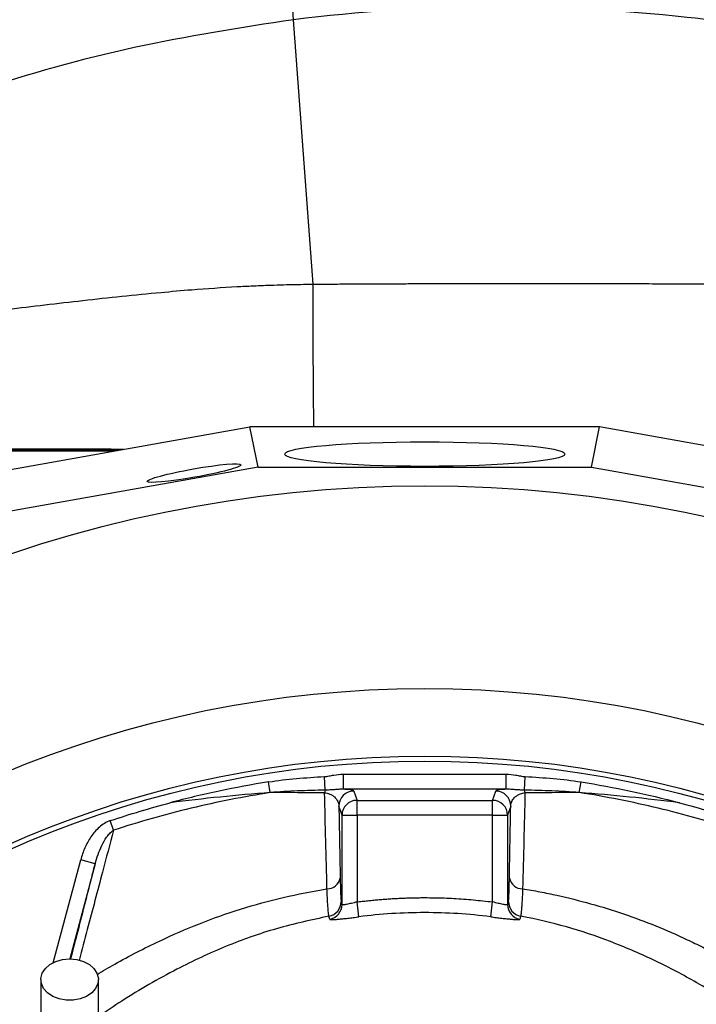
# Model space of a CAD drawing. Header units: millimetres. Extents: x 941 to 1871, y 616 to 2615.
# Tile 32 of 36: x 1246 to 1381, y 2301 to 2497. Entities that reach past the tile are written whole.
import ezdxf

# ---------------------------------------------------------------- set-up
doc = ezdxf.new("R2010")
doc.units = ezdxf.units.MM

msp = doc.modelspace()

# ---------------------------------------------------------------- linework, layer by layer
at = {"color": 7, "linetype": 'Continuous', "lineweight": 25}
for p, q in [((1304.81, 2444.46), (1300.86, 2497.34)), ((1236.84, 2406.13), (1292.15, 2415.93)), ((1362.05, 2415.93), (1292.15, 2415.93)), ((1293.76, 2407.88), (1292.15, 2415.93)), ((1360.44, 2407.88), (1362.05, 2415.93)), ((1417.36, 2406.13), (1362.05, 2415.93)), ((1184.39, 2411.29), (1265.97, 2411.29)), ((1264.97, 2411.11), (1187.38, 2411.11)), ((1293.76, 2407.88), (1234.68, 2397.42)), ((1293.76, 2407.88), (1360.44, 2407.88)), ((1360.44, 2407.88), (1419.52, 2397.42)), ((1310.83, 2343.5), (1310.83, 2346.5)), ((1310.83, 2346.5), (1343.38, 2346.5)), ((1343.38, 2343.5), (1343.38, 2346.5)), ((1296.21, 2342.84), (1295.87, 2344.97)), ((1307.17, 2343.33), (1307.03, 2346.03)), ((1347.04, 2343.33), (1347.17, 2346.03)), ((1357.99, 2342.84), (1358.33, 2344.97)), ((1343.38, 2343.5), (1310.83, 2343.5)), ((1312.93, 2343.14), (1313.55, 2341.28)), ((1340.65, 2341.28), (1341.27, 2343.14)), ((1313.55, 2338.29), (1313.55, 2341.28)), ((1313.55, 2341.28), (1340.65, 2341.28)), ((1340.65, 2338.29), (1340.65, 2341.28)), ((1310.55, 2338.29), (1309.93, 2340.15)), ((1344.27, 2340.15), (1343.65, 2338.29)), ((1264.87, 2335.3), (1264.23, 2337.22)), ((1310.55, 2320.47), (1310.55, 2338.29)), ((1310.55, 2338.29), (1313.55, 2338.29)), ((1313.55, 2338.29), (1313.55, 2320.97)), ((1340.65, 2338.29), (1313.55, 2338.29)), ((1340.65, 2320.97), (1340.65, 2338.29)), ((1340.65, 2338.29), (1343.65, 2338.29)), ((1343.65, 2338.29), (1343.65, 2320.47)), ((1261.21, 2328.6), (1258.31, 2329.38)), ((1313.93, 2318), (1313.55, 2320.97)), ((1340.27, 2318), (1340.65, 2320.97))]:
    msp.add_line(p, q, dxfattribs=at)
at = {"color": 8, "linetype": 'Continuous', "lineweight": 25}
for p, q in [((1252.8, 2308.82), (1258.31, 2329.38)), ((1261.21, 2328.6), (1256.11, 2309.57))]:
    msp.add_line(p, q, dxfattribs=at)
at = {"color": 7, "linetype": 'Continuous', "lineweight": 25, "flags": 128}
msp.add_lwpolyline([(1256.1, 2309.57), (1257.53, 2309.44), (1258.87, 2309.06), (1260.04, 2308.45), (1260.96, 2307.65), (1261.57, 2306.72), (1261.84, 2305.7), (1261.75, 2304.67), (1261.3, 2303.68), (1260.53, 2302.81), (1259.48, 2302.1), (1258.22, 2301.6), (1256.82, 2301.35), (1255.38, 2301.35), (1253.98, 2301.6), (1252.72, 2302.1), (1251.67, 2302.81), (1250.9, 2303.68), (1250.45, 2304.67), (1250.36, 2305.7), (1250.63, 2306.72), (1251.25, 2307.65), (1252.17, 2308.45), (1253.33, 2309.06), (1254.67, 2309.44), (1256.1, 2309.57)], dxfattribs=at)
at = {"color": 7, "linetype": 'Continuous', "lineweight": 25}
for radius in [258.01, 217.51, 204, 203]:
    msp.add_circle((1327.1, 2146.13), radius, dxfattribs=at)
for centre, radius, start, end in [((1311.86, 2342.22), 4.83, 166.7905, 173.187), ((1312.93, 2340.14), 3, 90.0264, 179.9038), ((1341.27, 2340.14), 3, 0.0962, 89.9736), ((1342.34, 2342.22), 4.83, 6.8139, 13.2111), ((1313.55, 2338.28), 3, 90.0264, 179.9038), ((1340.65, 2338.28), 3, 0.0962, 89.9736), ((1307.62, 2326.22), 2.61, 268.3217, 349.7581), ((1346.58, 2326.22), 2.61, 190.2401, 271.6729), ((1307.38, 2321.07), 3, 280.4626, 359.9018), ((1346.82, 2321.07), 3, 180.0982, 259.5374), ((1307.55, 2320.47), 3, 280.4469, 359.8716), ((1346.65, 2320.47), 3, 180.1284, 259.5531)]:
    msp.add_arc(centre, radius, start, end, dxfattribs=at)
for centre, major_axis, ratio in [((1327.1, 2410.5), (28, 0), 0.087489), ((1280.98, 2406.7), (9.35, 1.66), 0.089192)]:
    msp.add_ellipse(centre, major_axis=major_axis, ratio=ratio, dxfattribs=at)
for points, knots in [([(1292.24, 2606.78), (1287.61, 2605.91), (1282.98, 2605), (1273.76, 2603.03), (1269.17, 2601.97), (1255.44, 2598.54), (1246.35, 2595.96), (1228.38, 2590.25), (1219.51, 2587.12), (1202.06, 2580.33), (1193.46, 2576.67), (1168.07, 2564.9), (1151.66, 2556.01), (1127.85, 2541.05), (1120.04, 2535.79), (1104.74, 2524.73), (1097.28, 2518.96), (1075.64, 2501.03), (1062.09, 2488.18), (1043.08, 2467.61), (1036.97, 2460.53), (1025.17, 2445.93), (1019.49, 2438.39), (1008.64, 2422.94), (1003.5, 2415.06), (993.8, 2399.04), (989.24, 2390.89), (976.4, 2365.99), (968.99, 2348.83), (959.67, 2322.13), (956.87, 2313.07), (951.96, 2294.89), (949.84, 2285.74), (944.47, 2258.18), (942.2, 2239.62), (940.83, 2211.48), (940.71, 2202.02), (941.19, 2183.12), (941.78, 2173.71), (943.67, 2155.04), (944.98, 2145.79), (948.21, 2127.37), (950.17, 2118.21), (954.84, 2100.05), (957.53, 2091.02), (963.66, 2073.11), (967.08, 2064.28), (978.3, 2038.37), (987.07, 2021.83), (1002.15, 1998.06), (1007.48, 1990.31), (1016.02, 1978.98), (1018.95, 1975.26), (1024.85, 1967.91), (1027.87, 1964.26), (1037.14, 1953.58), (1043.57, 1946.75), (1056.97, 1933.63), (1063.93, 1927.35), (1071.18, 1921.38)], [0.1948361, 0.1948361, 0.1948361, 0.1948361, 0.2074168, 0.2074168, 0.2199975, 0.2199975, 0.2451588, 0.2451588, 0.2703202, 0.2703202, 0.2954816, 0.2954816, 0.3458043, 0.3458043, 0.3709657, 0.3709657, 0.3961271, 0.3961271, 0.4464498, 0.4464498, 0.4716112, 0.4716112, 0.4967726, 0.4967726, 0.5219339, 0.5219339, 0.5470953, 0.5470953, 0.597418, 0.597418, 0.6225794, 0.6225794, 0.6477408, 0.6477408, 0.6980635, 0.6980635, 0.7232249, 0.7232249, 0.7483863, 0.7483863, 0.7735477, 0.7735477, 0.798709, 0.798709, 0.8238704, 0.8238704, 0.8490318, 0.8490318, 0.8993545, 0.8993545, 0.9245159, 0.9245159, 0.9370966, 0.9370966, 0.9496773, 0.9496773, 0.9748386, 0.9748386, 1, 1, 1, 1]), ([(1292.32, 2606.39), (1287.68, 2605.53), (1283.06, 2604.62), (1273.85, 2602.65), (1269.26, 2601.59), (1255.55, 2598.16), (1246.46, 2595.58), (1228.5, 2589.88), (1219.64, 2586.75), (1202.21, 2579.96), (1193.62, 2576.31), (1168.25, 2564.55), (1151.86, 2555.66), (1128.07, 2540.72), (1120.26, 2535.46), (1104.97, 2524.42), (1097.53, 2518.66), (1075.9, 2500.74), (1062.37, 2487.9), (1043.38, 2467.35), (1037.27, 2460.28), (1025.48, 2445.69), (1019.8, 2438.16), (1008.97, 2422.72), (1003.83, 2414.85), (994.14, 2398.85), (989.58, 2390.7), (976.76, 2365.83), (969.35, 2348.69), (960.05, 2322.01), (957.25, 2312.96), (952.34, 2294.79), (950.22, 2285.66), (944.86, 2258.13), (942.59, 2239.58), (941.22, 2211.47), (941.11, 2202.02), (941.58, 2183.14), (942.17, 2173.74), (944.06, 2155.09), (945.37, 2145.85), (948.59, 2127.44), (950.55, 2118.3), (955.21, 2100.15), (957.9, 2091.14), (964.03, 2073.25), (967.45, 2064.43), (978.65, 2038.55), (987.41, 2022.02), (1002.47, 1998.28), (1007.8, 1990.54), (1016.33, 1979.22), (1019.26, 1975.5), (1025.16, 1968.16), (1028.17, 1964.51), (1037.43, 1953.85), (1043.86, 1947.02), (1057.24, 1933.91), (1064.19, 1927.65), (1071.43, 1921.68)], [0.1948361, 0.1948361, 0.1948361, 0.1948361, 0.2074168, 0.2074168, 0.2199975, 0.2199975, 0.2451588, 0.2451588, 0.2703202, 0.2703202, 0.2954816, 0.2954816, 0.3458043, 0.3458043, 0.3709657, 0.3709657, 0.3961271, 0.3961271, 0.4464498, 0.4464498, 0.4716112, 0.4716112, 0.4967726, 0.4967726, 0.5219339, 0.5219339, 0.5470953, 0.5470953, 0.597418, 0.597418, 0.6225794, 0.6225794, 0.6477408, 0.6477408, 0.6980635, 0.6980635, 0.7232249, 0.7232249, 0.7483863, 0.7483863, 0.7735477, 0.7735477, 0.798709, 0.798709, 0.8238704, 0.8238704, 0.8490318, 0.8490318, 0.8993545, 0.8993545, 0.9245159, 0.9245159, 0.9370966, 0.9370966, 0.9496773, 0.9496773, 0.9748386, 0.9748386, 1, 1, 1, 1]), ([(1231.48, 1852.46), (1226.03, 1853.87), (1220.57, 1855.26), (1209.65, 1858), (1204.19, 1859.35), (1193.29, 1862.16), (1187.85, 1863.6), (1177.03, 1866.67), (1171.65, 1868.3), (1160.96, 1871.8), (1155.66, 1873.67), (1145.14, 1877.7), (1139.92, 1879.86), (1133.47, 1882.79), (1132.19, 1883.39), (1129.64, 1884.61), (1128.37, 1885.23), (1124.58, 1887.12), (1122.09, 1888.43), (1114.68, 1892.44), (1109.84, 1895.27), (1100.35, 1901.17), (1095.69, 1904.26), (1086.56, 1910.68), (1082.09, 1914.03), (1073.32, 1920.96), (1069.02, 1924.55), (1062.69, 1930.12), (1060.6, 1932), (1057.5, 1934.87), (1056.47, 1935.84), (1054.42, 1937.78), (1053.4, 1938.76), (1048.34, 1943.69), (1044.41, 1947.71), (1036.79, 1955.94), (1033.09, 1960.14), (1025.89, 1968.68), (1022.38, 1973.02), (1015.52, 1981.81), (1012.17, 1986.26), (1007.3, 1993.06), (1005.7, 1995.35), (1002.57, 1999.96), (1001.03, 2002.29), (996.49, 2009.33), (993.58, 2014.1), (987.96, 2023.81), (985.26, 2028.74), (981.36, 2036.26), (980.09, 2038.78), (977.62, 2043.85), (976.41, 2046.39), (970.54, 2059.16), (966.36, 2069.52), (958.99, 2090.53), (955.8, 2101.19), (950.45, 2122.8), (948.27, 2133.75), (946.12, 2147.61), (945.72, 2150.4), (944.98, 2155.97), (944.64, 2158.78), (943.72, 2167.19), (943.23, 2172.8), (942.17, 2189.58), (941.97, 2200.73), (942.54, 2222.97), (943.3, 2234.06), (945.78, 2256.17), (947.5, 2267.19), (950.79, 2283.68), (952.01, 2289.16), (954.02, 2297.38), (954.72, 2300.11), (956.18, 2305.55), (956.94, 2308.25), (960.85, 2321.71), (964.43, 2332.27), (972.43, 2353.02), (976.86, 2363.2), (986.56, 2383.19), (991.83, 2393), (1000.35, 2407.42), (1003.3, 2412.18), (1007.87, 2419.26), (1009.43, 2421.6), (1012.58, 2426.27), (1014.19, 2428.59), (1022.3, 2440.07), (1029.12, 2448.93), (1043.38, 2466.04), (1050.83, 2474.29), (1066.35, 2490.16), (1074.43, 2497.78), (1091.2, 2512.43), (1099.89, 2519.45), (1111.15, 2527.84), (1113.42, 2529.49), (1118.01, 2532.77), (1120.31, 2534.38), (1127.27, 2539.15), (1131.96, 2542.23), (1146.17, 2551.19), (1155.84, 2556.78), (1175.57, 2567.19), (1185.63, 2572.02), (1201, 2578.7), (1206.17, 2580.84), (1216.59, 2584.95), (1221.85, 2586.91), (1229.82, 2589.7), (1232.49, 2590.61), (1237.84, 2592.36), (1240.52, 2593.2), (1245.91, 2594.83), (1248.61, 2595.61), (1254.02, 2597.11), (1256.74, 2597.83), (1270.36, 2601.28), (1281.36, 2603.63), (1292.36, 2605.98)], [0, 0, 0, 0, 0.015625, 0.015625, 0.03125, 0.03125, 0.046875, 0.046875, 0.0625, 0.0625, 0.078125, 0.078125, 0.09375, 0.09375, 0.097656, 0.097656, 0.101562, 0.101562, 0.109375, 0.109375, 0.125, 0.125, 0.140625, 0.140625, 0.15625, 0.15625, 0.171875, 0.171875, 0.179687, 0.179687, 0.183594, 0.183594, 0.1875, 0.1875, 0.203125, 0.203125, 0.21875, 0.21875, 0.234375, 0.234375, 0.25, 0.25, 0.257812, 0.257812, 0.265625, 0.265625, 0.28125, 0.28125, 0.296875, 0.296875, 0.304687, 0.304687, 0.3125, 0.3125, 0.34375, 0.34375, 0.375, 0.375, 0.40625, 0.40625, 0.414062, 0.414062, 0.421875, 0.421875, 0.4375, 0.4375, 0.46875, 0.46875, 0.5, 0.5, 0.53125, 0.53125, 0.546875, 0.546875, 0.554687, 0.554687, 0.5625, 0.5625, 0.59375, 0.59375, 0.625, 0.625, 0.65625, 0.65625, 0.671875, 0.671875, 0.679687, 0.679687, 0.6875, 0.6875, 0.71875, 0.71875, 0.75, 0.75, 0.78125, 0.78125, 0.8125, 0.8125, 0.820312, 0.820312, 0.828125, 0.828125, 0.84375, 0.84375, 0.875, 0.875, 0.90625, 0.90625, 0.921875, 0.921875, 0.9375, 0.9375, 0.945312, 0.945312, 0.953125, 0.953125, 0.960937, 0.960937, 0.96875, 0.96875, 1, 1, 1, 1]), ([(1797.98, 1836.85), (1798.67, 1838.19), (1818.33, 1876.41), (1839.04, 1932.64), (1858.04, 2025.22), (1864.26, 2114.37), (1854.5, 2206.64), (1828.02, 2290.34), (1790.99, 2368.09), (1740.92, 2437.8), (1679.38, 2495.96), (1612.39, 2543.48), (1538.16, 2578.12), (1460.8, 2597.81), (1383.41, 2606.44), (1326.98, 2602.17), (1293.5, 2595.89)], [0.1785026, 0.1785026, 0.1785026, 0.1785026, 0.1803272, 0.2307269, 0.2608889, 0.2904897, 0.3362446, 0.3649193, 0.3939071, 0.4395348, 0.4676857, 0.4959289, 0.5403127, 0.5677555, 0.5952812, 0.6384183, 0.6384183, 0.6384183, 0.6384183]), ([(1292.95, 2603.24), (1282.03, 2600.91), (1271.11, 2598.58), (1257.59, 2595.15), (1254.89, 2594.44), (1249.52, 2592.96), (1246.84, 2592.18), (1241.49, 2590.57), (1238.83, 2589.73), (1233.52, 2588), (1230.87, 2587.1), (1222.96, 2584.33), (1217.74, 2582.39), (1207.39, 2578.32), (1202.26, 2576.2), (1187, 2569.56), (1177.01, 2564.78), (1157.43, 2554.46), (1147.83, 2548.91), (1133.72, 2540.04), (1129.06, 2536.98), (1122.15, 2532.25), (1119.86, 2530.65), (1115.31, 2527.4), (1113.05, 2525.76), (1101.87, 2517.44), (1093.24, 2510.48), (1076.58, 2495.96), (1068.56, 2488.4), (1053.14, 2472.66), (1045.74, 2464.48), (1031.57, 2447.52), (1024.79, 2438.73), (1016.73, 2427.34), (1015.14, 2425.04), (1012, 2420.41), (1010.45, 2418.08), (1005.9, 2411.07), (1002.97, 2406.35), (994.5, 2392.03), (989.26, 2382.31), (979.61, 2362.48), (975.2, 2352.38), (967.23, 2331.8), (963.67, 2321.32), (958.99, 2305.3), (957.53, 2299.91), (954.85, 2289.03), (953.64, 2283.59), (950.35, 2267.23), (948.63, 2256.29), (946.14, 2234.34), (945.36, 2223.34), (944.77, 2201.27), (944.95, 2190.2), (945.98, 2173.54), (946.46, 2167.98), (947.36, 2159.63), (947.7, 2156.85), (948.42, 2151.31), (948.82, 2148.55), (950.93, 2134.78), (953.07, 2123.91), (958.35, 2102.45), (961.5, 2091.87), (968.8, 2071), (972.93, 2060.71), (978.73, 2048.04), (979.92, 2045.51), (982.37, 2040.48), (983.63, 2037.97), (987.49, 2030.51), (990.17, 2025.61), (995.73, 2015.96), (998.62, 2011.22), (1004.61, 2001.89), (1007.71, 1997.31), (1014.14, 1988.3), (1017.46, 1983.88), (1024.26, 1975.14), (1027.74, 1970.84), (1034.88, 1962.35), (1038.54, 1958.18), (1046.1, 1950.01), (1049.99, 1946), (1055, 1941.11), (1056.01, 1940.13), (1058.04, 1938.2), (1059.06, 1937.24), (1062.14, 1934.39), (1064.21, 1932.51), (1070.48, 1926.98), (1074.75, 1923.41), (1083.45, 1916.51), (1087.88, 1913.19), (1096.93, 1906.8), (1101.55, 1903.73), (1110.96, 1897.85), (1115.76, 1895.05), (1123.11, 1891.05), (1125.58, 1889.76), (1130.59, 1887.25), (1133.12, 1886.03), (1138.24, 1883.69), (1140.82, 1882.57), (1146.01, 1880.4), (1148.63, 1879.36), (1156.5, 1876.34), (1161.8, 1874.47), (1172.47, 1870.98), (1177.84, 1869.35), (1188.64, 1866.29), (1194.06, 1864.85), (1204.94, 1862.05), (1210.4, 1860.7), (1221.29, 1857.96), (1226.74, 1856.58), (1232.18, 1855.17)], [0, 0, 0, 0, 0.03125, 0.03125, 0.039063, 0.039063, 0.046875, 0.046875, 0.054688, 0.054688, 0.0625, 0.0625, 0.078125, 0.078125, 0.09375, 0.09375, 0.125, 0.125, 0.15625, 0.15625, 0.171875, 0.171875, 0.179688, 0.179688, 0.1875, 0.1875, 0.21875, 0.21875, 0.25, 0.25, 0.28125, 0.28125, 0.3125, 0.3125, 0.320313, 0.320313, 0.328125, 0.328125, 0.34375, 0.34375, 0.375, 0.375, 0.40625, 0.40625, 0.4375, 0.4375, 0.453125, 0.453125, 0.46875, 0.46875, 0.5, 0.5, 0.53125, 0.53125, 0.5625, 0.5625, 0.578125, 0.578125, 0.585938, 0.585938, 0.59375, 0.59375, 0.625, 0.625, 0.65625, 0.65625, 0.6875, 0.6875, 0.695313, 0.695313, 0.703125, 0.703125, 0.71875, 0.71875, 0.734375, 0.734375, 0.75, 0.75, 0.765625, 0.765625, 0.78125, 0.78125, 0.796875, 0.796875, 0.8125, 0.8125, 0.816406, 0.816406, 0.820313, 0.820313, 0.828125, 0.828125, 0.84375, 0.84375, 0.859375, 0.859375, 0.875, 0.875, 0.890625, 0.890625, 0.898438, 0.898438, 0.90625, 0.90625, 0.914063, 0.914063, 0.921875, 0.921875, 0.9375, 0.9375, 0.953125, 0.953125, 0.96875, 0.96875, 0.984375, 0.984375, 1, 1, 1, 1]), ([(1293.5, 2595.89), (1279.87, 2592.97), (1252.53, 2587.11), (1213.34, 2573.54), (1178.35, 2557.87), (1147.51, 2540.7), (1120.53, 2522.92), (1093.13, 2501.67), (1065.94, 2476.61), (1039.9, 2447.56), (1018.44, 2418.51), (1001.02, 2390.16), (987.08, 2363.04), (974.45, 2332.9), (963.89, 2299.84), (956.15, 2264.12), (952.15, 2230.53), (951.15, 2199.42), (952.4, 2170.94), (956.18, 2140.85), (962.8, 2109.22), (973.01, 2076.94), (985.29, 2048.08), (998.87, 2022.56), (1013.03, 2000.14), (1030.08, 1977.52), (1048.99, 1955.35), (1071.38, 1933.76), (1094.05, 1915.79), (1116.59, 1901.24), (1138.34, 1889.78), (1155.52, 1883.04), (1164.67, 1879.89), (1166.22, 1879.37)], [0, 0, 0, 0, 0.0332883, 0.0667428, 0.1003123, 0.1267401, 0.1531891, 0.1796486, 0.2118915, 0.244265, 0.2767296, 0.3022863, 0.3278764, 0.3535065, 0.3845817, 0.4158281, 0.4471739, 0.4718362, 0.496503, 0.5211671, 0.5506714, 0.5803668, 0.610294, 0.6340015, 0.6579015, 0.6820217, 0.7107122, 0.7395486, 0.7683657, 0.790948, 0.8134874, 0.8360529, 0.8406638, 0.8406638, 0.8406638, 0.8406638]), ([(1300.86, 2497.34), (1300.47, 2502.55), (1300.07, 2507.89), (1299.27, 2518.65), (1298.86, 2524.07), (1298.06, 2534.78), (1297.67, 2540.08), (1296.9, 2550.36), (1296.53, 2555.35), (1295.82, 2564.84), (1295.49, 2569.21), (1294.9, 2577.12), (1294.64, 2580.65), (1294.18, 2586.75), (1293.99, 2589.33), (1293.68, 2593.43), (1293.57, 2594.95), (1293.5, 2595.89)], [0, 0, 0, 0, 0.125, 0.125, 0.25, 0.25, 0.375, 0.375, 0.5, 0.5, 0.625, 0.625, 0.75, 0.75, 0.875, 0.875, 1, 1, 1, 1]), ([(1563.53, 2423.16), (1558.11, 2427.37), (1530.95, 2447.26), (1486.14, 2471), (1429.05, 2490.06), (1370.42, 2500.64), (1326.98, 2500.58), (1300.86, 2497.34)], [0.4845596, 0.4845596, 0.4845596, 0.4845596, 0.4959289, 0.5403127, 0.5677555, 0.5952812, 0.6384183, 0.6384183, 0.6384183, 0.6384183]), ([(1300.86, 2497.34), (1290.2, 2495.69), (1268.84, 2492.39), (1237.53, 2483.56), (1209.23, 2472.81), (1184.01, 2460.64), (1161.75, 2447.75), (1138.97, 2432.1), (1121.75, 2417.91), (1111.74, 2408.57), (1109.41, 2406.33)], [0, 0, 0, 0, 0.0332883, 0.0667428, 0.1003123, 0.1267401, 0.1531891, 0.1796486, 0.2118915, 0.2218715, 0.2218715, 0.2218715, 0.2218715]), ([(1304.81, 2444.47), (1305.99, 2444.48), (1308.34, 2444.49), (1311.88, 2444.51), (1315.41, 2444.53), (1318.95, 2444.55), (1322.48, 2444.56), (1326.02, 2444.58), (1329.56, 2444.59), (1333.1, 2444.6), (1336.66, 2444.61), (1340.21, 2444.61), (1343.78, 2444.62), (1347.35, 2444.62), (1350.93, 2444.62), (1354.52, 2444.62), (1358.84, 2444.61), (1363.9, 2444.6), (1369.69, 2444.58), (1375.51, 2444.55), (1381.35, 2444.52), (1387.22, 2444.48), (1393.13, 2444.44), (1399.08, 2444.39), (1405.08, 2444.34), (1409.09, 2444.31), (1411.1, 2444.29)], [0, 0, 0, 0, 0.033201, 0.066389, 0.099573, 0.132762, 0.165965, 0.199191, 0.232449, 0.265749, 0.2991, 0.332512, 0.365994, 0.399556, 0.433208, 0.466959, 0.500819, 0.555088, 0.609563, 0.664284, 0.719291, 0.774624, 0.830323, 0.886426, 0.942972, 1, 1, 1, 1]), ([(1182.29, 2434.28), (1182.83, 2434.28), (1183.92, 2434.3), (1185.57, 2434.34), (1187.22, 2434.39), (1188.87, 2434.44), (1190.54, 2434.51), (1192.21, 2434.58), (1193.9, 2434.66), (1195.59, 2434.75), (1197.28, 2434.85), (1198.99, 2434.96), (1200.7, 2435.07), (1202.43, 2435.19), (1204.16, 2435.32), (1205.9, 2435.45), (1207.65, 2435.6), (1209.4, 2435.75), (1211.17, 2435.9), (1214.78, 2436.23), (1220.31, 2436.78), (1227.86, 2437.6), (1235.67, 2438.5), (1243.47, 2439.42), (1251.2, 2440.34), (1258.81, 2441.22), (1266.55, 2442.07), (1273.8, 2442.78), (1281.49, 2443.47), (1287.6, 2443.88), (1292.62, 2444.13), (1295.51, 2444.25), (1298.16, 2444.34), (1300.59, 2444.4), (1302.78, 2444.44), (1304.16, 2444.45), (1304.81, 2444.46)], [0, 0, 0, 0, 0.0133595, 0.026778, 0.0402566, 0.0537965, 0.0673988, 0.0810645, 0.0947948, 0.1085906, 0.122453, 0.136383, 0.1503818, 0.1644505, 0.1785901, 0.1928018, 0.2070866, 0.2214456, 0.2358799, 0.2503906, 0.3098806, 0.3715685, 0.4355029, 0.5017287, 0.5628874, 0.6250764, 0.6883148, 0.7526213, 0.8026129, 0.8762728, 0.9016448, 0.925109, 0.946671, 0.9663364, 0.9841108, 1, 1, 1, 1]), ([(1360.91, 1795.65), (1384.97, 1806), (1430.17, 1825.45), (1501.41, 1840.94), (1569.59, 1843.56), (1613.99, 1888.85), (1651.78, 1939.98), (1677.74, 2000.85), (1694.15, 2063.84), (1702.1, 2126.01), (1698.66, 2188.27), (1684.83, 2248.46), (1662.34, 2306.07), (1634.93, 2351.95), (1611.48, 2378.76), (1605.96, 2384.63)], [0, 0, 0, 0, 0.0401941, 0.0755145, 0.1219992, 0.15017, 0.1803272, 0.2307269, 0.2608889, 0.2904897, 0.3362446, 0.3649193, 0.3939071, 0.4395348, 0.45289, 0.45289, 0.45289, 0.45289]), ([(1307.03, 2346.03), (1307.35, 2346.05), (1307.66, 2346.1), (1308.29, 2346.21), (1308.6, 2346.27), (1309.55, 2346.43), (1310.18, 2346.5), (1310.83, 2346.5)], [0, 0, 0, 0, 0.25, 0.25, 0.5, 0.5, 1, 1, 1, 1]), ([(1343.38, 2346.5), (1344.02, 2346.5), (1344.65, 2346.43), (1345.6, 2346.27), (1345.91, 2346.21), (1346.54, 2346.1), (1346.85, 2346.05), (1347.17, 2346.03)], [0, 0, 0, 0, 0.5, 0.5, 0.75, 0.75, 1, 1, 1, 1]), ([(1295.87, 2344.97), (1292.56, 2344.44), (1289.26, 2343.83), (1282.7, 2342.44), (1279.43, 2341.66), (1276.19, 2340.8)], [0, 0, 0, 0, 0.5, 0.5, 1, 1, 1, 1]), ([(1295.87, 2344.97), (1297.72, 2345.27), (1299.57, 2345.48), (1303.3, 2345.81), (1305.16, 2345.93), (1307.03, 2346.03)], [0, 0, 0, 0, 0.5, 0.5, 1, 1, 1, 1]), ([(1347.17, 2346.03), (1349.04, 2345.93), (1350.91, 2345.81), (1354.63, 2345.48), (1356.49, 2345.27), (1358.33, 2344.97)], [0, 0, 0, 0, 0.5, 0.5, 1, 1, 1, 1]), ([(1296.21, 2342.84), (1293.57, 2342.42), (1290.93, 2341.96), (1285.66, 2340.91), (1283.03, 2340.34), (1275.17, 2338.45), (1269.99, 2336.98), (1264.87, 2335.3)], [0, 0, 0, 0, 0.25, 0.25, 0.5, 0.5, 1, 1, 1, 1]), ([(1296.21, 2342.84), (1292.87, 2342.59), (1289.53, 2342.29), (1282.86, 2341.61), (1279.52, 2341.23), (1276.19, 2340.8)], [0, 0, 0, 0, 0.5, 0.5, 1, 1, 1, 1]), ([(1307.17, 2343.33), (1305.34, 2343.28), (1303.51, 2343.23), (1299.86, 2343.08), (1298.03, 2342.98), (1296.21, 2342.84)], [0, 0, 0, 0, 0.5, 0.5, 1, 1, 1, 1]), ([(1307.07, 2342.8), (1307.25, 2342.78), (1307.41, 2342.76), (1307.71, 2342.69), (1307.85, 2342.65), (1308.22, 2342.51), (1308.42, 2342.41), (1308.77, 2342.19), (1308.91, 2342.08), (1309.17, 2341.85), (1309.27, 2341.73), (1309.56, 2341.37), (1309.69, 2341.13), (1309.87, 2340.64), (1309.92, 2340.39), (1309.93, 2340.15)], [0, 0, 0, 0, 0.0625, 0.0625, 0.125, 0.125, 0.25, 0.25, 0.375, 0.375, 0.5, 0.5, 0.75, 0.75, 1, 1, 1, 1]), ([(1310.83, 2343.5), (1310.52, 2343.51), (1310.22, 2343.5), (1309.62, 2343.46), (1309.33, 2343.44), (1308.72, 2343.39), (1308.42, 2343.37), (1307.81, 2343.34), (1307.49, 2343.33), (1307.17, 2343.33)], [0, 0, 0, 0, 0.25, 0.25, 0.5, 0.5, 0.75, 0.75, 1, 1, 1, 1]), ([(1312.93, 2343.14), (1312.92, 2343.17), (1312.87, 2343.21), (1312.69, 2343.27), (1312.56, 2343.3), (1312.23, 2343.36), (1312.02, 2343.39), (1311.63, 2343.43), (1311.48, 2343.45), (1311.17, 2343.47), (1311.01, 2343.49), (1310.83, 2343.5)], [0, 0, 0, 0, 0.25, 0.25, 0.5, 0.5, 0.75, 0.75, 0.875, 0.875, 1, 1, 1, 1]), ([(1343.38, 2343.5), (1343.01, 2343.47), (1342.7, 2343.45), (1342.18, 2343.39), (1341.97, 2343.36), (1341.63, 2343.3), (1341.51, 2343.27), (1341.33, 2343.21), (1341.28, 2343.17), (1341.27, 2343.14)], [0, 0, 0, 0, 0.25, 0.25, 0.5, 0.5, 0.75, 0.75, 1, 1, 1, 1]), ([(1347.04, 2343.33), (1346.71, 2343.33), (1346.4, 2343.34), (1345.78, 2343.37), (1345.48, 2343.39), (1344.88, 2343.44), (1344.58, 2343.46), (1343.98, 2343.5), (1343.68, 2343.51), (1343.38, 2343.5)], [0, 0, 0, 0, 0.25, 0.25, 0.5, 0.5, 0.75, 0.75, 1, 1, 1, 1]), ([(1344.27, 2340.15), (1344.28, 2340.39), (1344.33, 2340.64), (1344.47, 2341), (1344.52, 2341.13), (1344.66, 2341.37), (1344.74, 2341.49), (1344.93, 2341.73), (1345.04, 2341.85), (1345.29, 2342.08), (1345.44, 2342.19), (1345.69, 2342.35), (1345.79, 2342.41), (1345.99, 2342.51), (1346.1, 2342.56), (1346.35, 2342.65), (1346.49, 2342.69), (1346.79, 2342.76), (1346.95, 2342.78), (1347.13, 2342.8)], [0, 0, 0, 0, 0.25, 0.25, 0.375, 0.375, 0.5, 0.5, 0.625, 0.625, 0.75, 0.75, 0.8125, 0.8125, 0.875, 0.875, 0.9375, 0.9375, 1, 1, 1, 1]), ([(1357.99, 2342.84), (1356.17, 2342.98), (1354.35, 2343.08), (1350.69, 2343.23), (1348.87, 2343.28), (1347.04, 2343.33)], [0, 0, 0, 0, 0.5, 0.5, 1, 1, 1, 1]), ([(1389.33, 2335.3), (1386.77, 2336.14), (1384.19, 2336.93), (1379, 2338.4), (1376.39, 2339.08), (1368.54, 2340.97), (1363.28, 2342.01), (1357.99, 2342.84)], [0, 0, 0, 0, 0.25, 0.25, 0.5, 0.5, 1, 1, 1, 1]), ([(1378.01, 2340.8), (1374.68, 2341.23), (1371.34, 2341.61), (1364.67, 2342.29), (1361.33, 2342.59), (1357.99, 2342.84)], [0, 0, 0, 0, 0.5, 0.5, 1, 1, 1, 1]), ([(1264.23, 2337.22), (1263.82, 2337.09), (1263.44, 2336.9), (1262.71, 2336.46), (1262.37, 2336.2), (1261.73, 2335.63), (1261.43, 2335.33), (1260.87, 2334.68), (1260.61, 2334.34), (1259.89, 2333.28), (1259.49, 2332.54), (1258.81, 2331), (1258.53, 2330.2), (1258.31, 2329.38)], [0, 0, 0, 0, 0.125, 0.125, 0.25, 0.25, 0.375, 0.375, 0.5, 0.5, 0.75, 0.75, 1, 1, 1, 1]), ([(1261.21, 2328.6), (1261.37, 2329.23), (1261.56, 2329.84), (1262, 2331.06), (1262.24, 2331.65), (1262.81, 2332.82), (1263.13, 2333.39), (1263.69, 2334.18), (1263.9, 2334.44), (1264.35, 2334.91), (1264.59, 2335.13), (1264.87, 2335.3)], [0, 0, 0, 0, 0.25, 0.25, 0.5, 0.5, 0.75, 0.75, 0.875, 0.875, 1, 1, 1, 1]), ([(1310.19, 2325.75), (1310.21, 2325.06), (1310.22, 2324.43), (1310.25, 2323.33), (1310.26, 2322.85), (1310.3, 2322.05), (1310.31, 2321.73), (1310.35, 2321.27), (1310.36, 2321.12), (1310.38, 2321.07)], [0, 0, 0, 0, 0.25, 0.25, 0.5, 0.5, 0.75, 0.75, 1, 1, 1, 1]), ([(1343.82, 2321.07), (1343.84, 2321.12), (1343.86, 2321.27), (1343.89, 2321.73), (1343.91, 2322.05), (1343.93, 2322.65), (1343.94, 2322.87), (1343.95, 2323.35), (1343.96, 2323.61), (1343.98, 2324.43), (1344, 2325.06), (1344.01, 2325.75)], [0, 0, 0, 0, 0.25, 0.25, 0.5, 0.5, 0.625, 0.625, 0.75, 0.75, 1, 1, 1, 1]), ([(1307.93, 2318.12), (1307.9, 2318.19), (1307.88, 2318.36), (1307.82, 2318.9), (1307.79, 2319.26), (1307.73, 2320.2), (1307.69, 2320.76), (1307.64, 2321.73), (1307.62, 2322.08), (1307.58, 2322.81), (1307.57, 2323.2), (1307.55, 2323.61)], [0, 0, 0, 0, 0.25, 0.25, 0.5, 0.5, 0.75, 0.75, 0.875, 0.875, 1, 1, 1, 1]), ([(1346.66, 2323.61), (1346.62, 2322.79), (1346.58, 2322.06), (1346.53, 2321.1), (1346.51, 2320.8), (1346.48, 2320.24), (1346.46, 2319.98), (1346.41, 2319.27), (1346.38, 2318.9), (1346.34, 2318.5), (1346.32, 2318.39), (1346.3, 2318.22), (1346.29, 2318.16), (1346.28, 2318.12)], [0, 0, 0, 0, 0.25, 0.25, 0.375, 0.375, 0.5, 0.5, 0.75, 0.75, 0.875, 0.875, 1, 1, 1, 1]), ([(1346.66, 2323.61), (1347.81, 2323.42), (1348.96, 2323.22), (1351.25, 2322.78), (1352.39, 2322.55), (1355.8, 2321.8), (1358.04, 2321.24), (1364.69, 2319.38), (1369.03, 2317.9), (1375.39, 2315.33), (1377.49, 2314.41), (1380.59, 2312.94), (1381.62, 2312.44), (1383.68, 2311.41), (1384.7, 2310.89), (1389.79, 2308.22), (1393.79, 2305.92), (1397.73, 2303.47)], [0, 0, 0, 0, 0.0625, 0.0625, 0.125, 0.125, 0.25, 0.25, 0.5, 0.5, 0.625, 0.625, 0.6875, 0.6875, 0.75, 0.75, 1, 1, 1, 1]), ([(1313.55, 2320.97), (1313.36, 2320.92), (1313.17, 2320.87), (1312.79, 2320.78), (1312.61, 2320.73), (1312.25, 2320.65), (1312.08, 2320.61), (1311.76, 2320.54), (1311.6, 2320.51), (1311.32, 2320.45), (1311.2, 2320.43), (1310.97, 2320.4), (1310.88, 2320.39), (1310.64, 2320.39), (1310.56, 2320.41), (1310.55, 2320.47)], [0, 0, 0, 0, 0.125, 0.125, 0.25, 0.25, 0.375, 0.375, 0.5, 0.5, 0.625, 0.625, 0.75, 0.75, 1, 1, 1, 1]), ([(1313.55, 2320.97), (1313.9, 2321.01), (1314.59, 2321.1), (1315.63, 2321.21), (1316.67, 2321.32), (1317.71, 2321.42), (1318.75, 2321.5), (1319.79, 2321.58), (1320.84, 2321.65), (1321.88, 2321.7), (1322.92, 2321.75), (1323.97, 2321.79), (1325.01, 2321.81), (1326.06, 2321.83), (1327.4, 2321.83), (1329.04, 2321.82), (1330.98, 2321.77), (1332.92, 2321.68), (1334.86, 2321.55), (1336.79, 2321.39), (1338.72, 2321.2), (1340.01, 2321.05), (1340.65, 2320.97)], [0, 0, 0, 0, 0.038544, 0.07706, 0.115553, 0.154026, 0.192484, 0.230928, 0.269364, 0.307795, 0.346224, 0.384656, 0.423094, 0.461542, 0.500002, 0.571418, 0.642799, 0.714168, 0.785549, 0.856966, 0.928441, 1, 1, 1, 1]), ([(1343.65, 2320.47), (1343.65, 2320.44), (1343.63, 2320.42), (1343.54, 2320.4), (1343.48, 2320.39), (1343.33, 2320.39), (1343.23, 2320.4), (1343.01, 2320.43), (1342.88, 2320.45), (1342.6, 2320.51), (1342.45, 2320.54), (1342.12, 2320.61), (1341.95, 2320.65), (1341.6, 2320.73), (1341.41, 2320.78), (1341.04, 2320.87), (1340.85, 2320.92), (1340.65, 2320.97)], [0, 0, 0, 0, 0.125, 0.125, 0.25, 0.25, 0.375, 0.375, 0.5, 0.5, 0.625, 0.625, 0.75, 0.75, 0.875, 0.875, 1, 1, 1, 1]), ([(1340.27, 2318), (1335.9, 2318.56), (1331.51, 2318.84), (1322.69, 2318.84), (1318.3, 2318.56), (1313.93, 2318)], [0, 0, 0, 0, 0.5, 0.5, 1, 1, 1, 1]), ([(1308.09, 2317.53), (1308.1, 2317.5), (1308.14, 2317.48), (1308.3, 2317.45), (1308.42, 2317.45), (1308.64, 2317.45), (1308.72, 2317.45), (1308.9, 2317.46), (1309, 2317.46), (1309.32, 2317.48), (1309.56, 2317.5), (1310.09, 2317.55), (1310.39, 2317.58), (1311.02, 2317.65), (1311.35, 2317.68), (1311.88, 2317.75), (1312.06, 2317.77), (1312.43, 2317.81), (1312.61, 2317.83), (1313.17, 2317.9), (1313.55, 2317.95), (1313.93, 2318)], [0, 0, 0, 0, 0.125, 0.125, 0.25, 0.25, 0.3125, 0.3125, 0.375, 0.375, 0.5, 0.5, 0.625, 0.625, 0.75, 0.75, 0.8125, 0.8125, 0.875, 0.875, 1, 1, 1, 1]), ([(1340.27, 2318), (1340.66, 2317.95), (1341.04, 2317.9), (1341.79, 2317.81), (1342.15, 2317.77), (1342.68, 2317.7), (1342.85, 2317.68), (1343.18, 2317.65), (1343.35, 2317.63), (1343.82, 2317.58), (1344.11, 2317.55), (1344.65, 2317.5), (1344.89, 2317.48), (1345.32, 2317.45), (1345.49, 2317.45), (1345.72, 2317.45), (1345.78, 2317.45), (1345.89, 2317.46), (1345.94, 2317.46), (1346.06, 2317.48), (1346.1, 2317.5), (1346.11, 2317.53)], [0, 0, 0, 0, 0.125, 0.125, 0.25, 0.25, 0.3125, 0.3125, 0.375, 0.375, 0.5, 0.5, 0.625, 0.625, 0.75, 0.75, 0.8125, 0.8125, 0.875, 0.875, 1, 1, 1, 1]), ([(1250.35, 2305.44), (1250.35, 2302.82), (1250.35, 2297.92), (1250.35, 2291.13), (1250.35, 2285.43), (1250.35, 2280.78), (1250.35, 2276.89), (1250.35, 2273.41), (1250.35, 2267.97), (1250.35, 2260.7), (1250.35, 2254.2), (1250.35, 2250.09), (1250.35, 2248.03), (1250.35, 2246.17), (1250.35, 2244.5), (1250.35, 2243.01), (1250.35, 2241.62), (1250.35, 2240.16), (1250.35, 2238.42), (1250.35, 2236.43), (1250.35, 2234.36), (1250.35, 2232.41), (1250.35, 2230.69), (1250.35, 2229.26), (1250.35, 2228.1), (1250.35, 2227.47), (1250.35, 2227.13)], [0, 0, 0, 0, 0.062475, 0.116763, 0.162869, 0.200798, 0.230969, 0.259524, 0.288504, 0.370176, 0.452627, 0.476037, 0.49843, 0.519487, 0.539198, 0.557563, 0.574582, 0.593456, 0.617571, 0.651546, 0.69241, 0.74023, 0.795001, 0.856556, 0.924862, 1, 1, 1, 1]), ([(1261.85, 2227.13), (1261.85, 2227.41), (1261.85, 2227.93), (1261.85, 2228.83), (1261.85, 2229.86), (1261.85, 2231.05), (1261.85, 2232.36), (1261.85, 2233.73), (1261.85, 2235.09), (1261.85, 2236.54), (1261.85, 2238.23), (1261.85, 2240.38), (1261.85, 2242.94), (1261.85, 2245.93), (1261.85, 2249.73), (1261.85, 2254.34), (1261.85, 2259.69), (1261.85, 2265.08), (1261.85, 2269.8), (1261.85, 2274.13), (1261.85, 2278.46), (1261.85, 2283.78), (1261.85, 2290.1), (1261.85, 2297.43), (1261.85, 2302.67), (1261.85, 2305.44)], [0, 0, 0, 0, 0.062133, 0.118852, 0.17019, 0.216187, 0.256775, 0.291881, 0.321501, 0.345659, 0.375853, 0.40732, 0.441502, 0.478325, 0.515922, 0.568505, 0.620521, 0.669451, 0.715185, 0.743961, 0.78022, 0.823948, 0.875147, 0.933829, 1, 1, 1, 1])]:
    msp.add_open_spline(points, degree=3, knots=knots, dxfattribs=at)
at = {"color": 8, "linetype": 'Continuous', "lineweight": 25}
for points, knots in [([(1304.93, 2415.93), (1304.92, 2416.5), (1304.9, 2417.69), (1304.88, 2419.86), (1304.86, 2422.32), (1304.84, 2425), (1304.82, 2427.83), (1304.81, 2430.74), (1304.8, 2433.68), (1304.8, 2436.56), (1304.8, 2440.2), (1304.81, 2442.78), (1304.81, 2444.46)], [0, 0, 0, 0, 0.089232, 0.185146, 0.281803, 0.378461, 0.47438, 0.568851, 0.661231, 0.750961, 0.837585, 1, 1, 1, 1]), ([(1266.84, 2411.44), (1262.47, 2411.46), (1252.04, 2411.48), (1235.92, 2411.52), (1218.36, 2411.53), (1201.26, 2411.51), (1189.89, 2411.46), (1184.31, 2411.43)], [0, 0, 0, 0, 0.158635, 0.379499, 0.585495, 0.796554, 1, 1, 1, 1]), ([(1264.87, 2335.3), (1264.14, 2332.53), (1262.44, 2326.06), (1260.15, 2317.41), (1258.55, 2311.35), (1258.01, 2309.29)], [0, 0, 0, 0, 0.33065, 0.772869, 1, 1, 1, 1]), ([(1256.33, 2309.54), (1256.76, 2311.19), (1258.2, 2316.81), (1259.8, 2323.08), (1260.98, 2327.7), (1261.21, 2328.6)], [0, 0, 0, 0, 0.251581, 0.853519, 1, 1, 1, 1]), ([(1261.58, 2306.46), (1262.75, 2307.16), (1266.81, 2309.58), (1273.61, 2313.03), (1281.99, 2316.73), (1290.27, 2319.64), (1298.79, 2322.01), (1304.63, 2323.08), (1307.55, 2323.61)], [0, 0, 0, 0, 0.0831292, 0.2867565, 0.4632164, 0.6396772, 0.8198378, 1, 1, 1, 1]), ([(1307.93, 2318.12), (1304.42, 2317.36), (1297.4, 2315.83), (1287.22, 2312.23), (1276.9, 2307.34), (1268.46, 2302.53), (1263.41, 2299.07), (1261.85, 2298.01)], [0, 0, 0, 0, 0.212316, 0.425192, 0.637522, 0.888477, 1, 1, 1, 1]), ([(1425.85, 2029.44), (1426.99, 2030.4), (1431.41, 2034.1), (1438.38, 2041.38), (1446.68, 2051.16), (1454.15, 2061.71), (1460.76, 2072.93), (1466.46, 2084.76), (1471.16, 2097.02), (1474.82, 2109.62), (1477.39, 2122.51), (1478.86, 2135.6), (1479.21, 2148.77), (1478.42, 2161.84), (1476.42, 2174.7), (1473.33, 2187.29), (1469.3, 2199.62), (1464.28, 2212.11), (1458.25, 2224.7), (1451.09, 2237.28), (1443.07, 2249.32), (1434.37, 2260.55), (1425.05, 2270.93), (1415.21, 2280.47), (1404.72, 2289.33), (1393.65, 2297.42), (1383.31, 2303.93), (1373.84, 2309), (1365.34, 2312.74), (1356.57, 2315.78), (1350.15, 2317.39), (1346.7, 2318.04), (1346.28, 2318.12)], [0, 0, 0, 0, 0.012243, 0.047476, 0.082711, 0.117826, 0.153727, 0.189755, 0.225782, 0.261682, 0.297698, 0.333847, 0.369988, 0.405992, 0.441442, 0.477007, 0.512617, 0.548131, 0.58774, 0.627448, 0.667153, 0.706756, 0.744251, 0.781886, 0.819565, 0.857192, 0.89468, 0.920099, 0.945599, 0.971072, 0.996452, 1, 1, 1, 1])]:
    msp.add_open_spline(points, degree=3, knots=knots, dxfattribs=at)
at = {"color": 7, "linetype": 'Continuous', "lineweight": 25}
for points in [[(1358.33, 2344.97), (1364.96, 2343.91), (1371.53, 2342.52), (1378.01, 2340.8)], [(1307.07, 2342.8), (1303.44, 2342.81), (1299.82, 2342.82), (1296.21, 2342.84)], [(1307.55, 2323.61), (1307.38, 2330.03), (1307.22, 2336.42), (1307.07, 2342.8)], [(1347.13, 2342.8), (1346.98, 2336.42), (1346.82, 2330.03), (1346.66, 2323.61)], [(1357.99, 2342.84), (1354.39, 2342.82), (1350.76, 2342.81), (1347.13, 2342.8)], [(1264.23, 2337.22), (1268.18, 2338.54), (1272.18, 2339.74), (1276.19, 2340.8)], [(1378.01, 2340.8), (1382.03, 2339.74), (1386.02, 2338.54), (1389.97, 2337.22)], [(1309.93, 2340.15), (1310.02, 2335.36), (1310.11, 2330.57), (1310.19, 2325.75)], [(1344.01, 2325.75), (1344.1, 2330.57), (1344.18, 2335.36), (1344.27, 2340.15)], [(1310.38, 2321.07), (1310.44, 2320.89), (1310.49, 2320.69), (1310.55, 2320.47)], [(1343.65, 2320.47), (1343.71, 2320.69), (1343.76, 2320.89), (1343.82, 2321.07)], [(1308.09, 2317.53), (1308.04, 2317.74), (1307.98, 2317.94), (1307.93, 2318.12)], [(1346.28, 2318.12), (1346.22, 2317.94), (1346.16, 2317.74), (1346.11, 2317.53)]]:
    msp.add_open_spline(points, degree=3, dxfattribs=at)

doc.saveas('drawing.dxf')
